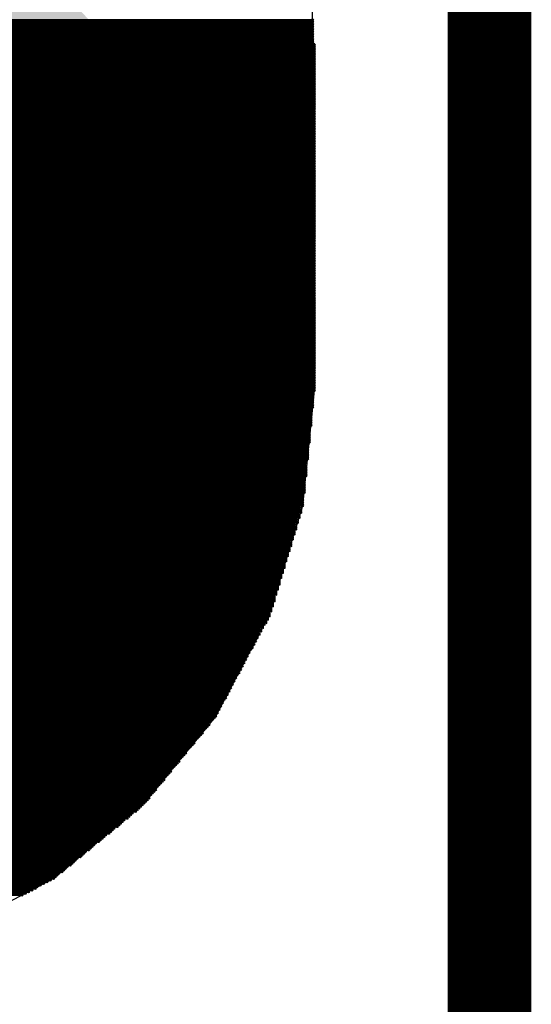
# Model space of a CAD drawing. Extents: x 0 to 30.2, y 0 to 20.7.
# Tile 125 of 131: x 20.07 to 20.848, y 17.746 to 19.243. Entities that reach past the tile are written whole.
import ezdxf

# ---------------------------------------------------------------- set-up
doc = ezdxf.new("R2010")
doc.units = 0
doc.layers.get('0').update_dxf_attribs({"linetype": 'CONTINUOUS'})
doc.layers.add('SEEEDSTUDIOXIAORP2040V1_22_GBO', color=7, linetype='CONTINUOUS')
doc.layers.add('SEEEDSTUDIOXIAORP2040V1_22_GBS', color=6, linetype='CONTINUOUS')

# ---------------------------------------------------------------- blocks, each defined once
blk = doc.blocks.new('CUSTOM_270')
for points in [[(-0.801368, 0.331938), (-0.331938, 0.801368), (0.801368, 0.331938), (0.331938, 0.801368)], [(-0.801368, -0.331938), (-0.801368, 0.331938), (0.801368, -0.331938), (0.801368, 0.331938)], [(-0.331938, -0.801368), (-0.801368, -0.331938), (0.331938, -0.801368), (0.801368, -0.331938)]]:
    blk.add_solid(points)
blk = doc.blocks.new('ROUND_7')
blk.add_circle((0, 0), 0)
blk = doc.blocks.new('ROUND_8')
blk.add_circle((0, 0), 0.00127)

msp = doc.modelspace()

# ---------------------------------------------------------------- linework, layer by layer
at = {"layer": 'SEEEDSTUDIOXIAORP2040V1_22_GBO', "const_width": 0.127}
msp.add_lwpolyline([(20.78482, 20.0406), (20.78482, 17.5006)], dxfattribs=at)
at = {"layer": 'SEEEDSTUDIOXIAORP2040V1_22_GBS'}
for points in [[(20.51558, 19.20748), (20.51558, 20.7391)], [(18.5166, 19.20748), (20.50288, 19.20748)], [(18.52168, 19.20494), (20.51304, 19.20494)], [(20.50288, 19.20748), (20.51812, 19.20748)], [(20.51304, 19.20494), (20.51558, 19.20748)], [(20.51812, 19.20748), (20.51812, 18.67916)], [(20.51812, 18.67916), (20.50034, 18.5039)], [(20.50034, 18.5039), (20.44954, 18.3388)], [(20.44954, 18.3388), (20.36826, 18.18386)], [(20.36826, 18.18386), (20.2565, 18.04924)], [(20.2565, 18.04924), (20.12188, 17.93748)], [(20.12188, 17.93748), (19.96694, 17.8562)]]:
    msp.add_lwpolyline(points, dxfattribs=at)
at = {"layer": 'SEEEDSTUDIOXIAORP2040V1_22_GBS', "const_width": 0.00254}
for points in [[(20.51558, 19.24304), (18.52168, 19.24304)], [(18.52168, 19.2405), (20.51558, 19.2405)], [(20.51558, 19.23796), (18.52168, 19.23796)], [(18.52168, 19.23542), (20.51558, 19.23542)], [(20.51558, 19.23288), (18.52168, 19.23288)], [(18.52168, 19.23034), (20.51558, 19.23034)], [(20.51558, 19.2278), (18.52168, 19.2278)], [(18.52168, 19.22526), (20.51558, 19.22526)], [(20.51558, 19.22272), (18.52168, 19.22272)], [(18.52168, 19.22018), (20.51558, 19.22018)], [(20.51558, 19.21764), (18.52168, 19.21764)], [(18.5166, 19.20748), (20.51304, 19.20748)], [(20.51812, 19.20494), (18.5166, 19.20494)], [(18.5166, 19.2024), (20.51812, 19.2024)], [(18.52168, 19.2151), (20.51558, 19.2151)], [(20.51558, 19.21256), (18.52168, 19.21256)], [(18.52168, 19.21002), (20.51558, 19.21002)], [(20.51558, 19.20748), (18.52168, 19.20748)], [(20.51812, 19.19986), (18.5166, 19.19986)], [(18.5166, 19.19732), (20.51812, 19.19732)], [(20.51812, 19.19478), (18.5166, 19.19478)], [(18.5166, 19.19224), (20.51812, 19.19224)], [(20.51812, 19.1897), (18.5166, 19.1897)], [(18.5166, 19.18716), (20.51812, 19.18716)], [(20.51812, 19.18462), (18.5166, 19.18462)], [(18.5166, 19.18208), (20.51812, 19.18208)], [(20.51812, 19.17954), (18.5166, 19.17954)], [(18.5166, 19.177), (20.51812, 19.177)], [(20.51812, 19.17446), (18.5166, 19.17446)], [(18.5166, 19.17192), (20.51812, 19.17192)], [(20.51812, 19.16938), (18.5166, 19.16938)], [(18.5166, 19.16684), (20.51812, 19.16684)], [(20.51812, 19.1643), (18.5166, 19.1643)], [(18.5166, 19.16176), (20.51812, 19.16176)], [(20.51812, 19.15922), (18.5166, 19.15922)], [(18.5166, 19.15668), (20.51812, 19.15668)], [(20.51812, 19.15414), (18.5166, 19.15414)], [(18.5166, 19.1516), (20.51812, 19.1516)], [(20.51812, 19.14906), (18.5166, 19.14906)], [(18.5166, 19.14652), (20.51812, 19.14652)], [(20.51812, 19.14398), (18.5166, 19.14398)], [(18.5166, 19.14144), (20.51812, 19.14144)], [(20.51812, 19.1389), (18.5166, 19.1389)], [(18.5166, 19.13636), (20.51812, 19.13636)], [(20.51812, 19.13382), (18.5166, 19.13382)], [(18.5166, 19.13128), (20.51812, 19.13128)], [(20.51812, 19.12874), (18.5166, 19.12874)], [(18.5166, 19.1262), (20.51812, 19.1262)], [(20.51812, 19.12366), (18.5166, 19.12366)], [(18.5166, 19.12112), (20.51812, 19.12112)], [(20.51812, 19.11858), (18.5166, 19.11858)], [(18.5166, 19.11604), (20.51812, 19.11604)], [(20.51812, 19.1135), (18.5166, 19.1135)], [(18.5166, 19.11096), (20.51812, 19.11096)], [(20.51812, 19.10842), (18.5166, 19.10842)], [(18.5166, 19.10588), (20.51812, 19.10588)], [(20.51812, 19.10334), (18.5166, 19.10334)], [(18.5166, 19.1008), (20.51812, 19.1008)], [(20.51812, 19.09826), (18.5166, 19.09826)], [(18.5166, 19.09572), (20.51812, 19.09572)], [(20.51812, 19.09318), (18.5166, 19.09318)], [(18.5166, 19.09064), (20.51812, 19.09064)], [(20.51812, 19.0881), (18.5166, 19.0881)], [(18.5166, 19.08556), (20.51812, 19.08556)], [(20.51812, 19.08302), (18.5166, 19.08302)], [(18.5166, 19.08048), (20.51812, 19.08048)], [(20.51812, 19.07794), (18.5166, 19.07794)], [(18.5166, 19.0754), (20.51812, 19.0754)], [(20.51812, 19.07286), (18.5166, 19.07286)], [(18.5166, 19.07032), (20.51812, 19.07032)], [(20.51812, 19.06778), (18.5166, 19.06778)], [(18.5166, 19.06524), (20.51812, 19.06524)], [(20.51812, 19.0627), (18.5166, 19.0627)], [(18.5166, 19.06016), (20.51812, 19.06016)], [(20.51812, 19.05762), (18.5166, 19.05762)], [(18.5166, 19.05508), (20.51812, 19.05508)], [(20.51812, 19.05254), (18.5166, 19.05254)], [(18.5166, 19.05), (20.51812, 19.05)], [(20.51812, 19.04746), (18.5166, 19.04746)], [(18.5166, 19.04492), (20.51812, 19.04492)], [(20.51812, 19.04238), (18.5166, 19.04238)], [(18.5166, 19.03984), (20.51812, 19.03984)], [(20.51812, 19.0373), (18.5166, 19.0373)], [(18.5166, 19.03476), (20.51812, 19.03476)], [(20.51812, 19.03222), (18.5166, 19.03222)], [(18.5166, 19.02968), (20.51812, 19.02968)], [(20.51812, 19.02714), (18.5166, 19.02714)], [(18.5166, 19.0246), (20.51812, 19.0246)], [(20.51812, 19.02206), (18.5166, 19.02206)], [(18.5166, 19.01952), (20.51812, 19.01952)], [(20.51812, 19.01698), (18.5166, 19.01698)], [(18.5166, 19.01444), (20.51812, 19.01444)], [(20.51812, 19.0119), (18.5166, 19.0119)], [(18.5166, 19.00936), (20.51812, 19.00936)], [(20.51812, 19.00682), (18.5166, 19.00682)], [(18.5166, 19.00428), (20.51812, 19.00428)], [(20.51812, 19.00174), (18.5166, 19.00174)], [(18.5166, 18.9992), (20.51812, 18.9992)], [(20.51812, 18.99666), (18.5166, 18.99666)], [(18.5166, 18.99412), (20.51812, 18.99412)], [(20.51812, 18.99158), (18.5166, 18.99158)], [(18.5166, 18.98904), (20.51812, 18.98904)], [(20.51812, 18.9865), (18.5166, 18.9865)], [(18.5166, 18.98396), (20.51812, 18.98396)], [(20.51812, 18.98142), (18.5166, 18.98142)], [(18.5166, 18.97888), (20.51812, 18.97888)], [(20.51812, 18.97634), (18.5166, 18.97634)], [(18.5166, 18.9738), (20.51812, 18.9738)], [(20.51812, 18.97126), (18.5166, 18.97126)], [(18.5166, 18.96872), (20.51812, 18.96872)], [(20.51812, 18.96618), (18.5166, 18.96618)], [(18.5166, 18.96364), (20.51812, 18.96364)], [(20.51812, 18.9611), (18.5166, 18.9611)], [(18.5166, 18.95856), (20.51812, 18.95856)], [(20.51812, 18.95602), (18.5166, 18.95602)], [(18.5166, 18.95348), (20.51812, 18.95348)], [(20.51812, 18.95094), (18.5166, 18.95094)], [(18.5166, 18.9484), (20.51812, 18.9484)], [(20.51812, 18.94586), (18.5166, 18.94586)], [(18.5166, 18.94332), (20.51812, 18.94332)], [(20.51812, 18.94078), (18.5166, 18.94078)], [(18.5166, 18.93824), (20.51812, 18.93824)], [(20.51812, 18.9357), (18.5166, 18.9357)], [(18.5166, 18.93316), (20.51812, 18.93316)], [(20.51812, 18.93062), (18.5166, 18.93062)], [(18.5166, 18.92808), (20.51812, 18.92808)], [(20.51812, 18.92554), (18.5166, 18.92554)], [(18.5166, 18.923), (20.51812, 18.923)], [(20.51812, 18.92046), (18.5166, 18.92046)], [(18.5166, 18.91792), (20.51812, 18.91792)], [(20.51812, 18.91538), (18.5166, 18.91538)], [(18.5166, 18.91284), (20.51812, 18.91284)], [(20.51812, 18.9103), (18.5166, 18.9103)], [(18.5166, 18.90776), (20.51812, 18.90776)], [(20.51812, 18.90522), (18.5166, 18.90522)], [(18.5166, 18.90268), (20.51812, 18.90268)], [(20.51812, 18.90014), (18.5166, 18.90014)], [(18.5166, 18.8976), (20.51812, 18.8976)], [(20.51812, 18.89506), (18.5166, 18.89506)], [(18.5166, 18.89252), (20.51812, 18.89252)], [(20.51812, 18.88998), (18.5166, 18.88998)], [(18.5166, 18.88744), (20.51812, 18.88744)], [(20.51812, 18.8849), (18.5166, 18.8849)], [(18.5166, 18.88236), (20.51812, 18.88236)], [(20.51812, 18.87982), (18.5166, 18.87982)], [(18.5166, 18.87728), (20.51812, 18.87728)], [(20.51812, 18.87474), (18.5166, 18.87474)], [(18.5166, 18.8722), (20.51812, 18.8722)], [(20.51812, 18.86966), (18.5166, 18.86966)], [(18.5166, 18.86712), (20.51812, 18.86712)], [(20.51812, 18.86458), (18.5166, 18.86458)], [(18.5166, 18.86204), (20.51812, 18.86204)], [(20.51812, 18.8595), (18.5166, 18.8595)], [(18.5166, 18.85696), (20.51812, 18.85696)], [(20.51812, 18.85442), (18.5166, 18.85442)], [(18.5166, 18.85188), (20.51812, 18.85188)], [(20.51812, 18.84934), (18.5166, 18.84934)], [(18.5166, 18.8468), (20.51812, 18.8468)], [(20.51812, 18.84426), (18.5166, 18.84426)], [(18.5166, 18.84172), (20.51812, 18.84172)], [(20.51812, 18.83918), (18.5166, 18.83918)], [(18.5166, 18.83664), (20.51812, 18.83664)], [(20.51812, 18.8341), (18.5166, 18.8341)], [(18.5166, 18.83156), (20.51812, 18.83156)], [(20.51812, 18.82902), (18.5166, 18.82902)], [(18.5166, 18.82648), (20.51812, 18.82648)], [(20.51812, 18.82394), (18.5166, 18.82394)], [(18.5166, 18.8214), (20.51812, 18.8214)], [(20.51812, 18.81886), (18.5166, 18.81886)], [(18.5166, 18.81632), (20.51812, 18.81632)], [(20.51812, 18.81378), (18.5166, 18.81378)], [(18.5166, 18.81124), (20.51812, 18.81124)], [(20.51812, 18.8087), (18.5166, 18.8087)], [(18.5166, 18.80616), (20.51812, 18.80616)], [(20.51812, 18.80362), (18.5166, 18.80362)], [(18.5166, 18.80108), (20.51812, 18.80108)], [(20.51812, 18.79854), (18.5166, 18.79854)], [(18.5166, 18.796), (20.51812, 18.796)], [(20.51812, 18.79346), (18.5166, 18.79346)], [(18.5166, 18.79092), (20.51812, 18.79092)], [(20.51812, 18.78838), (18.5166, 18.78838)], [(18.5166, 18.78584), (20.51812, 18.78584)], [(20.51812, 18.7833), (18.5166, 18.7833)], [(18.5166, 18.78076), (20.51812, 18.78076)], [(20.51812, 18.77822), (18.5166, 18.77822)], [(18.5166, 18.77568), (20.51812, 18.77568)], [(20.51812, 18.77314), (18.5166, 18.77314)], [(18.5166, 18.7706), (20.51812, 18.7706)], [(20.51812, 18.76806), (18.5166, 18.76806)], [(18.5166, 18.76552), (20.51812, 18.76552)], [(20.51812, 18.76298), (18.5166, 18.76298)], [(18.5166, 18.76044), (20.51812, 18.76044)], [(20.51812, 18.7579), (18.5166, 18.7579)], [(18.5166, 18.75536), (20.51812, 18.75536)], [(20.51812, 18.75282), (18.5166, 18.75282)], [(18.5166, 18.75028), (20.51812, 18.75028)], [(20.51812, 18.74774), (18.5166, 18.74774)], [(18.5166, 18.7452), (20.51812, 18.7452)], [(20.51812, 18.74266), (18.5166, 18.74266)], [(18.5166, 18.74012), (20.51812, 18.74012)], [(20.51812, 18.73758), (18.5166, 18.73758)], [(18.5166, 18.73504), (20.51812, 18.73504)], [(20.51812, 18.7325), (18.5166, 18.7325)], [(18.5166, 18.72996), (20.51812, 18.72996)], [(20.51812, 18.72742), (18.5166, 18.72742)], [(18.5166, 18.72488), (20.51812, 18.72488)], [(20.51812, 18.72234), (18.5166, 18.72234)], [(18.5166, 18.7198), (20.51812, 18.7198)], [(20.51812, 18.71726), (18.5166, 18.71726)], [(18.5166, 18.71472), (20.51812, 18.71472)], [(20.51812, 18.71218), (18.5166, 18.71218)], [(18.5166, 18.70964), (20.51812, 18.70964)], [(20.51812, 18.7071), (18.5166, 18.7071)], [(18.5166, 18.70456), (20.51812, 18.70456)], [(20.51812, 18.70202), (18.5166, 18.70202)], [(18.5166, 18.69948), (20.51812, 18.69948)], [(20.51812, 18.69694), (18.5166, 18.69694)], [(18.5166, 18.6944), (20.51812, 18.6944)], [(20.51812, 18.69186), (18.5166, 18.69186)], [(18.5166, 18.68932), (20.51812, 18.68932)], [(20.51812, 18.68678), (18.5166, 18.68678)], [(18.5166, 18.68424), (20.51812, 18.68424)], [(20.51812, 18.6817), (18.5166, 18.6817)], [(18.5166, 18.67916), (20.51812, 18.67916)], [(20.51558, 18.67662), (18.5166, 18.67662)], [(18.5166, 18.67408), (20.51558, 18.67408)], [(20.51558, 18.67154), (18.5166, 18.67154)], [(18.5166, 18.669), (20.51558, 18.669)], [(20.51558, 18.66646), (18.5166, 18.66646)], [(18.5166, 18.66392), (20.51558, 18.66392)], [(20.51558, 18.66138), (18.5166, 18.66138)], [(18.5166, 18.65884), (20.51558, 18.65884)], [(20.51558, 18.6563), (18.5166, 18.6563)], [(18.5166, 18.65376), (20.51558, 18.65376)], [(20.51304, 18.65122), (18.51914, 18.65122)], [(18.51914, 18.64868), (20.51304, 18.64868)], [(20.51304, 18.64614), (18.51914, 18.64614)], [(18.51914, 18.6436), (20.51304, 18.6436)], [(20.51304, 18.64106), (18.51914, 18.64106)], [(18.51914, 18.63852), (20.51304, 18.63852)], [(20.51304, 18.63598), (18.51914, 18.63598)], [(18.51914, 18.63344), (20.51304, 18.63344)], [(20.51304, 18.6309), (18.51914, 18.6309)], [(18.51914, 18.62836), (20.51304, 18.62836)], [(20.51304, 18.62582), (18.52168, 18.62582)], [(18.52168, 18.62328), (20.5105, 18.62328)], [(20.5105, 18.62074), (18.52168, 18.62074)], [(18.52168, 18.6182), (20.5105, 18.6182)], [(20.5105, 18.61566), (18.52168, 18.61566)], [(18.52168, 18.61312), (20.5105, 18.61312)], [(20.5105, 18.61058), (18.52168, 18.61058)], [(18.52168, 18.60804), (20.5105, 18.60804)], [(20.5105, 18.6055), (18.52168, 18.6055)], [(18.52168, 18.60296), (20.5105, 18.60296)], [(20.5105, 18.60042), (18.52422, 18.60042)], [(18.52422, 18.59788), (20.50796, 18.59788)], [(20.50796, 18.59534), (18.52422, 18.59534)], [(18.52422, 18.5928), (20.50796, 18.5928)], [(20.50796, 18.59026), (18.52422, 18.59026)], [(18.52422, 18.58772), (20.50796, 18.58772)], [(20.50796, 18.58518), (18.52422, 18.58518)], [(18.52422, 18.58264), (20.50796, 18.58264)], [(20.50796, 18.5801), (18.52422, 18.5801)], [(18.52422, 18.57756), (20.50796, 18.57756)], [(20.50796, 18.57502), (18.52422, 18.57502)], [(18.52676, 18.57248), (20.50542, 18.57248)], [(20.50542, 18.56994), (18.52676, 18.56994)], [(18.52676, 18.5674), (20.50542, 18.5674)], [(20.50542, 18.56486), (18.52676, 18.56486)], [(18.52676, 18.56232), (20.50542, 18.56232)], [(20.50542, 18.55978), (18.52676, 18.55978)], [(18.52676, 18.55724), (20.50542, 18.55724)], [(20.50542, 18.5547), (18.52676, 18.5547)], [(18.52676, 18.55216), (20.50542, 18.55216)], [(20.50542, 18.54962), (18.52676, 18.54962)], [(18.5293, 18.54708), (20.50288, 18.54708)], [(20.50288, 18.54454), (18.5293, 18.54454)], [(18.5293, 18.542), (20.50288, 18.542)], [(20.50288, 18.53946), (18.5293, 18.53946)], [(18.5293, 18.53692), (20.50288, 18.53692)], [(20.50288, 18.53438), (18.5293, 18.53438)], [(18.5293, 18.53184), (20.50288, 18.53184)], [(20.50288, 18.5293), (18.5293, 18.5293)], [(18.5293, 18.52676), (20.50288, 18.52676)], [(20.50288, 18.52422), (18.5293, 18.52422)], [(18.53184, 18.52168), (20.50034, 18.52168)], [(20.50034, 18.51914), (18.53184, 18.51914)], [(18.53184, 18.5166), (20.50034, 18.5166)], [(20.50034, 18.51406), (18.53184, 18.51406)], [(18.53184, 18.51152), (20.50034, 18.51152)], [(20.50034, 18.50898), (18.53184, 18.50898)], [(18.53184, 18.50644), (20.50034, 18.50644)], [(20.50034, 18.5039), (18.53184, 18.5039)], [(18.53438, 18.50136), (20.4978, 18.50136)], [(20.4978, 18.49882), (18.53438, 18.49882)], [(18.53438, 18.49628), (20.4978, 18.49628)], [(20.4978, 18.49374), (18.53438, 18.49374)], [(18.53692, 18.4912), (20.49526, 18.4912)], [(20.49526, 18.48866), (18.53692, 18.48866)], [(18.53692, 18.48612), (20.49526, 18.48612)], [(20.49272, 18.48358), (18.53946, 18.48358)], [(18.53946, 18.48104), (20.49272, 18.48104)], [(20.49272, 18.4785), (18.53946, 18.4785)], [(18.542, 18.47596), (20.49018, 18.47596)], [(20.49018, 18.47342), (18.542, 18.47342)], [(18.542, 18.47088), (20.49018, 18.47088)], [(20.49018, 18.46834), (18.54454, 18.46834)], [(18.54454, 18.4658), (20.48764, 18.4658)], [(20.48764, 18.46326), (18.54454, 18.46326)], [(18.54454, 18.46072), (20.48764, 18.46072)], [(20.4851, 18.45818), (18.54708, 18.45818)], [(18.54708, 18.45564), (20.4851, 18.45564)], [(20.4851, 18.4531), (18.54708, 18.4531)], [(18.54962, 18.45056), (20.48256, 18.45056)], [(20.48256, 18.44802), (18.54962, 18.44802)], [(18.54962, 18.44548), (20.48256, 18.44548)], [(20.48256, 18.44294), (18.55216, 18.44294)], [(18.55216, 18.4404), (20.48002, 18.4404)], [(20.48002, 18.43786), (18.55216, 18.43786)], [(18.55216, 18.43532), (20.48002, 18.43532)], [(20.47748, 18.43278), (18.5547, 18.43278)], [(18.5547, 18.43024), (20.47748, 18.43024)], [(20.47748, 18.4277), (18.5547, 18.4277)], [(18.55724, 18.42516), (20.47494, 18.42516)], [(20.47494, 18.42262), (18.55724, 18.42262)], [(18.55724, 18.42008), (20.47494, 18.42008)], [(20.4724, 18.41754), (18.55978, 18.41754)], [(18.55978, 18.415), (20.4724, 18.415)], [(20.4724, 18.41246), (18.55978, 18.41246)], [(18.55978, 18.40992), (20.4724, 18.40992)], [(20.46986, 18.40738), (18.56232, 18.40738)], [(18.56232, 18.40484), (20.46986, 18.40484)], [(20.46986, 18.4023), (18.56232, 18.4023)], [(18.56486, 18.39976), (20.46732, 18.39976)], [(20.46732, 18.39722), (18.56486, 18.39722)], [(18.56486, 18.39468), (20.46732, 18.39468)], [(20.46478, 18.39214), (18.5674, 18.39214)], [(18.5674, 18.3896), (20.46478, 18.3896)], [(20.46478, 18.38706), (18.5674, 18.38706)], [(18.56994, 18.38452), (20.46478, 18.38452)], [(20.46224, 18.38198), (18.56994, 18.38198)], [(18.56994, 18.37944), (20.46224, 18.37944)], [(20.46224, 18.3769), (18.56994, 18.3769)], [(18.57248, 18.37436), (20.4597, 18.37436)], [(20.4597, 18.37182), (18.57248, 18.37182)], [(18.57248, 18.36928), (20.4597, 18.36928)], [(20.45716, 18.36674), (18.57502, 18.36674)], [(18.57502, 18.3642), (20.45716, 18.3642)], [(20.45716, 18.36166), (18.57502, 18.36166)], [(18.57756, 18.35912), (20.45716, 18.35912)], [(20.45462, 18.35658), (18.57756, 18.35658)], [(18.57756, 18.35404), (20.45462, 18.35404)], [(20.45462, 18.3515), (18.57756, 18.3515)], [(18.5801, 18.34896), (20.45208, 18.34896)], [(20.45208, 18.34642), (18.5801, 18.34642)], [(18.5801, 18.34388), (20.45208, 18.34388)], [(20.44954, 18.34134), (18.58264, 18.34134)], [(18.58264, 18.3388), (20.44954, 18.3388)], [(20.44954, 18.33626), (18.58264, 18.33626)], [(18.58518, 18.33372), (20.447, 18.33372)], [(20.447, 18.33118), (18.58518, 18.33118)], [(18.58772, 18.32864), (20.44446, 18.32864)], [(20.44446, 18.3261), (18.58772, 18.3261)], [(18.59026, 18.32356), (20.44192, 18.32356)], [(20.43938, 18.32102), (18.5928, 18.32102)], [(18.5928, 18.31848), (20.43938, 18.31848)], [(20.43684, 18.31594), (18.59534, 18.31594)], [(18.59534, 18.3134), (20.43684, 18.3134)], [(20.4343, 18.31086), (18.59788, 18.31086)], [(18.59788, 18.30832), (20.4343, 18.30832)], [(20.43176, 18.30578), (18.60042, 18.30578)], [(18.60042, 18.30324), (20.43176, 18.30324)], [(20.42922, 18.3007), (18.60296, 18.3007)], [(18.60296, 18.29816), (20.42922, 18.29816)], [(20.42668, 18.29562), (18.6055, 18.29562)], [(18.6055, 18.29308), (20.42668, 18.29308)], [(20.42414, 18.29054), (18.60804, 18.29054)], [(18.60804, 18.288), (20.42414, 18.288)], [(20.4216, 18.28546), (18.61058, 18.28546)], [(18.61312, 18.28292), (20.41906, 18.28292)], [(20.41906, 18.28038), (18.61312, 18.28038)], [(18.61566, 18.27784), (20.41652, 18.27784)], [(20.41652, 18.2753), (18.61566, 18.2753)], [(18.6182, 18.27276), (20.41398, 18.27276)], [(20.41398, 18.27022), (18.6182, 18.27022)], [(18.62074, 18.26768), (20.41144, 18.26768)], [(20.41144, 18.26514), (18.62074, 18.26514)], [(18.62328, 18.2626), (20.4089, 18.2626)], [(20.4089, 18.26006), (18.62328, 18.26006)], [(18.62582, 18.25752), (20.40636, 18.25752)], [(20.40636, 18.25498), (18.62582, 18.25498)], [(18.62836, 18.25244), (20.40382, 18.25244)], [(20.40382, 18.2499), (18.6309, 18.2499)], [(18.6309, 18.24736), (20.40128, 18.24736)], [(20.39874, 18.24482), (18.63344, 18.24482)], [(18.63344, 18.24228), (20.39874, 18.24228)], [(20.3962, 18.23974), (18.63598, 18.23974)], [(18.63598, 18.2372), (20.3962, 18.2372)], [(20.39366, 18.23466), (18.63852, 18.23466)], [(18.63852, 18.23212), (20.39366, 18.23212)], [(20.39112, 18.22958), (18.64106, 18.22958)], [(18.64106, 18.22704), (20.39112, 18.22704)], [(20.38858, 18.2245), (18.6436, 18.2245)], [(18.6436, 18.22196), (20.38858, 18.22196)], [(20.38604, 18.21942), (18.64614, 18.21942)], [(18.64614, 18.21688), (20.38604, 18.21688)], [(20.3835, 18.21434), (18.64868, 18.21434)], [(18.65122, 18.2118), (20.3835, 18.2118)], [(20.38096, 18.20926), (18.65122, 18.20926)], [(18.65376, 18.20672), (20.37842, 18.20672)], [(20.37842, 18.20418), (18.65376, 18.20418)], [(18.6563, 18.20164), (20.37588, 18.20164)], [(20.37588, 18.1991), (18.6563, 18.1991)], [(18.65884, 18.19656), (20.37334, 18.19656)], [(20.37334, 18.19402), (18.65884, 18.19402)], [(18.66138, 18.19148), (20.3708, 18.19148)], [(20.3708, 18.18894), (18.66138, 18.18894)], [(18.66392, 18.1864), (20.36826, 18.1864)], [(20.36826, 18.18386), (18.66392, 18.18386)], [(18.66646, 18.18132), (20.36572, 18.18132)], [(20.36318, 18.17878), (18.669, 18.17878)], [(18.67154, 18.17624), (20.36064, 18.17624)], [(20.3581, 18.1737), (18.67408, 18.1737)], [(18.67408, 18.17116), (20.3581, 18.17116)], [(20.35556, 18.16862), (18.67662, 18.16862)], [(18.67916, 18.16608), (20.35302, 18.16608)], [(20.35048, 18.16354), (18.6817, 18.16354)], [(18.68424, 18.161), (20.34794, 18.161)], [(20.34794, 18.15846), (18.68678, 18.15846)], [(18.68678, 18.15592), (20.3454, 18.15592)], [(20.34286, 18.15338), (18.68932, 18.15338)], [(18.69186, 18.15084), (20.34032, 18.15084)], [(20.33778, 18.1483), (18.6944, 18.1483)], [(18.69694, 18.14576), (20.33524, 18.14576)], [(20.33524, 18.14322), (18.69694, 18.14322)], [(18.69948, 18.14068), (20.3327, 18.14068)], [(20.33016, 18.13814), (18.70202, 18.13814)], [(18.70456, 18.1356), (20.32762, 18.1356)], [(20.32508, 18.13306), (18.7071, 18.13306)], [(18.70964, 18.13052), (20.32254, 18.13052)], [(20.32254, 18.12798), (18.70964, 18.12798)], [(18.71218, 18.12544), (20.32, 18.12544)], [(20.31746, 18.1229), (18.71472, 18.1229)], [(18.71726, 18.12036), (20.31492, 18.12036)], [(20.31238, 18.11782), (18.7198, 18.11782)], [(18.7198, 18.11528), (20.31238, 18.11528)], [(20.30984, 18.11274), (18.72234, 18.11274)], [(18.72488, 18.1102), (20.3073, 18.1102)], [(20.30476, 18.10766), (18.72742, 18.10766)], [(18.72996, 18.10512), (20.30222, 18.10512)], [(20.29968, 18.10258), (18.7325, 18.10258)], [(18.7325, 18.10004), (20.29968, 18.10004)], [(20.29714, 18.0975), (18.73504, 18.0975)], [(18.73758, 18.09496), (20.2946, 18.09496)], [(20.29206, 18.09242), (18.74012, 18.09242)], [(18.74266, 18.08988), (20.28952, 18.08988)], [(20.28952, 18.08734), (18.74266, 18.08734)], [(18.7452, 18.0848), (20.28698, 18.0848)], [(20.28444, 18.08226), (18.74774, 18.08226)], [(18.75028, 18.07972), (20.2819, 18.07972)], [(20.27936, 18.07718), (18.75282, 18.07718)], [(18.75536, 18.07464), (20.27682, 18.07464)], [(20.27682, 18.0721), (18.75536, 18.0721)], [(18.7579, 18.06956), (20.27428, 18.06956)], [(20.27174, 18.06702), (18.76044, 18.06702)], [(18.76298, 18.06448), (20.2692, 18.06448)], [(20.26666, 18.06194), (18.76552, 18.06194)], [(18.76552, 18.0594), (20.26666, 18.0594)], [(20.26412, 18.05686), (18.76806, 18.05686)], [(18.7706, 18.05432), (20.26158, 18.05432)], [(20.25904, 18.05178), (18.77314, 18.05178)], [(18.77568, 18.04924), (20.2565, 18.04924)], [(20.25396, 18.0467), (18.77822, 18.0467)], [(18.78076, 18.04416), (20.25142, 18.04416)], [(20.24888, 18.04162), (18.7833, 18.04162)], [(18.78838, 18.03908), (20.24634, 18.03908)], [(20.24126, 18.03654), (18.79092, 18.03654)], [(18.79346, 18.034), (20.23872, 18.034)], [(20.23618, 18.03146), (18.796, 18.03146)], [(18.79854, 18.02892), (20.23364, 18.02892)], [(20.22856, 18.02638), (18.80362, 18.02638)], [(18.80616, 18.02384), (20.22602, 18.02384)], [(20.22348, 18.0213), (18.8087, 18.0213)], [(18.81124, 18.01876), (20.22094, 18.01876)], [(20.2184, 18.01622), (18.81378, 18.01622)], [(18.81886, 18.01368), (20.21332, 18.01368)], [(20.21078, 18.01114), (18.8214, 18.01114)], [(18.82394, 18.0086), (20.20824, 18.0086)], [(20.2057, 18.00606), (18.82648, 18.00606)], [(18.83156, 18.00352), (20.20062, 18.00352)], [(20.19808, 18.00098), (18.8341, 18.00098)], [(18.83664, 17.99844), (20.19554, 17.99844)], [(20.193, 17.9959), (18.83918, 17.9959)], [(18.84172, 17.99336), (20.19046, 17.99336)], [(20.18538, 17.99082), (18.8468, 17.99082)], [(18.84934, 17.98828), (20.18284, 17.98828)], [(20.1803, 17.98574), (18.85188, 17.98574)], [(18.85442, 17.9832), (20.17776, 17.9832)], [(20.17522, 17.98066), (18.8595, 17.98066)], [(18.86204, 17.97812), (20.17014, 17.97812)], [(20.1676, 17.97558), (18.86458, 17.97558)], [(18.86712, 17.97304), (20.16506, 17.97304)], [(20.16252, 17.9705), (18.86966, 17.9705)], [(18.87474, 17.96796), (20.15744, 17.96796)], [(20.1549, 17.96542), (18.87728, 17.96542)], [(18.87982, 17.96288), (20.15236, 17.96288)], [(20.14982, 17.96034), (18.88236, 17.96034)], [(18.8849, 17.9578), (20.14728, 17.9578)], [(20.1422, 17.95526), (18.88998, 17.95526)], [(18.89252, 17.95272), (20.13966, 17.95272)], [(20.13712, 17.95018), (18.89506, 17.95018)], [(18.8976, 17.94764), (20.13458, 17.94764)], [(20.1295, 17.9451), (18.90268, 17.9451)], [(18.90522, 17.94256), (20.12696, 17.94256)], [(20.12442, 17.94002), (18.90776, 17.94002)], [(18.9103, 17.93748), (20.12188, 17.93748)], [(20.1168, 17.93494), (18.91538, 17.93494)], [(18.92046, 17.9324), (20.11172, 17.9324)], [(20.10664, 17.92986), (18.92554, 17.92986)], [(18.93062, 17.92732), (20.10156, 17.92732)], [(20.09648, 17.92478), (18.9357, 17.92478)], [(18.94078, 17.92224), (20.09394, 17.92224)], [(20.08886, 17.9197), (18.94332, 17.9197)], [(18.9484, 17.91716), (20.08378, 17.91716)], [(20.0787, 17.91462), (18.95348, 17.91462)], [(18.95856, 17.91208), (20.07362, 17.91208)]]:
    msp.add_lwpolyline(points, dxfattribs=at)

# ---------------------------------------------------------------- block references
at = {"layer": 'SEEEDSTUDIOXIAORP2040V1_22_GBS'}
for name, p in [('CUSTOM_270', (19.51482, 18.7706)), ('ROUND_8', (20.51558, 19.24304)), ('ROUND_8', (20.51558, 19.2405)), ('ROUND_8', (20.51558, 19.23796)), ('ROUND_8', (20.51558, 19.23542)), ('ROUND_8', (20.51558, 19.23288)), ('ROUND_8', (20.51558, 19.23034)), ('ROUND_8', (20.51558, 19.2278)), ('ROUND_8', (20.51558, 19.22526)), ('ROUND_8', (20.51558, 19.22272)), ('ROUND_8', (20.51558, 19.22018)), ('ROUND_8', (20.51558, 19.21764)), ('ROUND_7', (20.50288, 19.20748)), ('ROUND_7', (20.51812, 19.20748)), ('ROUND_7', (20.51558, 19.20748)), ('ROUND_7', (20.51304, 19.20494)), ('ROUND_8', (20.51304, 19.20748)), ('ROUND_8', (20.51558, 19.2151)), ('ROUND_8', (20.51558, 19.21256)), ('ROUND_8', (20.51558, 19.21002)), ('ROUND_8', (20.51558, 19.20748)), ('ROUND_8', (20.51812, 19.20494)), ('ROUND_8', (20.51812, 19.2024)), ('ROUND_8', (20.51812, 19.19986)), ('ROUND_8', (20.51812, 19.19732)), ('ROUND_8', (20.51812, 19.19478)), ('ROUND_8', (20.51812, 19.19224)), ('ROUND_8', (20.51812, 19.1897)), ('ROUND_8', (20.51812, 19.18716)), ('ROUND_8', (20.51812, 19.18462)), ('ROUND_8', (20.51812, 19.18208)), ('ROUND_8', (20.51812, 19.17954)), ('ROUND_8', (20.51812, 19.177)), ('ROUND_8', (20.51812, 19.17446)), ('ROUND_8', (20.51812, 19.17192)), ('ROUND_8', (20.51812, 19.16938)), ('ROUND_8', (20.51812, 19.16684)), ('ROUND_8', (20.51812, 19.1643)), ('ROUND_8', (20.51812, 19.16176)), ('ROUND_8', (20.51812, 19.15922)), ('ROUND_8', (20.51812, 19.15668)), ('ROUND_8', (20.51812, 19.15414)), ('ROUND_8', (20.51812, 19.1516)), ('ROUND_8', (20.51812, 19.14906)), ('ROUND_8', (20.51812, 19.14652)), ('ROUND_8', (20.51812, 19.14398)), ('ROUND_8', (20.51812, 19.14144)), ('ROUND_8', (20.51812, 19.1389)), ('ROUND_8', (20.51812, 19.13636)), ('ROUND_8', (20.51812, 19.13382)), ('ROUND_8', (20.51812, 19.13128)), ('ROUND_8', (20.51812, 19.12874)), ('ROUND_8', (20.51812, 19.1262)), ('ROUND_8', (20.51812, 19.12366)), ('ROUND_8', (20.51812, 19.12112)), ('ROUND_8', (20.51812, 19.11858)), ('ROUND_8', (20.51812, 19.11604)), ('ROUND_8', (20.51812, 19.1135)), ('ROUND_8', (20.51812, 19.11096)), ('ROUND_8', (20.51812, 19.10842)), ('ROUND_8', (20.51812, 19.10588)), ('ROUND_8', (20.51812, 19.10334)), ('ROUND_8', (20.51812, 19.1008)), ('ROUND_8', (20.51812, 19.09826)), ('ROUND_8', (20.51812, 19.09572)), ('ROUND_8', (20.51812, 19.09318)), ('ROUND_8', (20.51812, 19.09064)), ('ROUND_8', (20.51812, 19.0881)), ('ROUND_8', (20.51812, 19.08556)), ('ROUND_8', (20.51812, 19.08302)), ('ROUND_8', (20.51812, 19.08048)), ('ROUND_8', (20.51812, 19.07794)), ('ROUND_8', (20.51812, 19.0754)), ('ROUND_8', (20.51812, 19.07286)), ('ROUND_8', (20.51812, 19.07032)), ('ROUND_8', (20.51812, 19.06778)), ('ROUND_8', (20.51812, 19.06524)), ('ROUND_8', (20.51812, 19.0627)), ('ROUND_8', (20.51812, 19.06016)), ('ROUND_8', (20.51812, 19.05762)), ('ROUND_8', (20.51812, 19.05508)), ('ROUND_8', (20.51812, 19.05254)), ('ROUND_8', (20.51812, 19.05)), ('ROUND_8', (20.51812, 19.04746)), ('ROUND_8', (20.51812, 19.04492)), ('ROUND_8', (20.51812, 19.04238)), ('ROUND_8', (20.51812, 19.03984)), ('ROUND_8', (20.51812, 19.0373)), ('ROUND_8', (20.51812, 19.03476)), ('ROUND_8', (20.51812, 19.03222)), ('ROUND_8', (20.51812, 19.02968)), ('ROUND_8', (20.51812, 19.02714)), ('ROUND_8', (20.51812, 19.0246)), ('ROUND_8', (20.51812, 19.02206)), ('ROUND_8', (20.51812, 19.01952)), ('ROUND_8', (20.51812, 19.01698)), ('ROUND_8', (20.51812, 19.01444)), ('ROUND_8', (20.51812, 19.0119)), ('ROUND_8', (20.51812, 19.00936)), ('ROUND_8', (20.51812, 19.00682)), ('ROUND_8', (20.51812, 19.00428)), ('ROUND_8', (20.51812, 19.00174)), ('ROUND_8', (20.51812, 18.9992)), ('ROUND_8', (20.51812, 18.99666)), ('ROUND_8', (20.51812, 18.99412)), ('ROUND_8', (20.51812, 18.99158)), ('ROUND_8', (20.51812, 18.98904)), ('ROUND_8', (20.51812, 18.9865)), ('ROUND_8', (20.51812, 18.98396)), ('ROUND_8', (20.51812, 18.98142)), ('ROUND_8', (20.51812, 18.97888)), ('ROUND_8', (20.51812, 18.97634)), ('ROUND_8', (20.51812, 18.9738)), ('ROUND_8', (20.51812, 18.97126)), ('ROUND_8', (20.51812, 18.96872)), ('ROUND_8', (20.51812, 18.96618)), ('ROUND_8', (20.51812, 18.96364)), ('ROUND_8', (20.51812, 18.9611)), ('ROUND_8', (20.51812, 18.95856)), ('ROUND_8', (20.51812, 18.95602)), ('ROUND_8', (20.51812, 18.95348)), ('ROUND_8', (20.51812, 18.95094)), ('ROUND_8', (20.51812, 18.9484)), ('ROUND_8', (20.51812, 18.94586)), ('ROUND_8', (20.51812, 18.94332)), ('ROUND_8', (20.51812, 18.94078)), ('ROUND_8', (20.51812, 18.93824)), ('ROUND_8', (20.51812, 18.9357)), ('ROUND_8', (20.51812, 18.93316)), ('ROUND_8', (20.51812, 18.93062)), ('ROUND_8', (20.51812, 18.92808)), ('ROUND_8', (20.51812, 18.92554)), ('ROUND_8', (20.51812, 18.923)), ('ROUND_8', (20.51812, 18.92046)), ('ROUND_8', (20.51812, 18.91792)), ('ROUND_8', (20.51812, 18.91538)), ('ROUND_8', (20.51812, 18.91284)), ('ROUND_8', (20.51812, 18.9103)), ('ROUND_8', (20.51812, 18.90776)), ('ROUND_8', (20.51812, 18.90522)), ('ROUND_8', (20.51812, 18.90268)), ('ROUND_8', (20.51812, 18.90014)), ('ROUND_8', (20.51812, 18.8976)), ('ROUND_8', (20.51812, 18.89506)), ('ROUND_8', (20.51812, 18.89252)), ('ROUND_8', (20.51812, 18.88998)), ('ROUND_8', (20.51812, 18.88744)), ('ROUND_8', (20.51812, 18.8849)), ('ROUND_8', (20.51812, 18.88236)), ('ROUND_8', (20.51812, 18.87982)), ('ROUND_8', (20.51812, 18.87728)), ('ROUND_8', (20.51812, 18.87474)), ('ROUND_8', (20.51812, 18.8722)), ('ROUND_8', (20.51812, 18.86966)), ('ROUND_8', (20.51812, 18.86712)), ('ROUND_8', (20.51812, 18.86458)), ('ROUND_8', (20.51812, 18.86204)), ('ROUND_8', (20.51812, 18.8595)), ('ROUND_8', (20.51812, 18.85696)), ('ROUND_8', (20.51812, 18.85442)), ('ROUND_8', (20.51812, 18.85188)), ('ROUND_8', (20.51812, 18.84934)), ('ROUND_8', (20.51812, 18.8468)), ('ROUND_8', (20.51812, 18.84426)), ('ROUND_8', (20.51812, 18.84172)), ('ROUND_8', (20.51812, 18.83918)), ('ROUND_8', (20.51812, 18.83664)), ('ROUND_8', (20.51812, 18.8341)), ('ROUND_8', (20.51812, 18.83156)), ('ROUND_8', (20.51812, 18.82902)), ('ROUND_8', (20.51812, 18.82648)), ('ROUND_8', (20.51812, 18.82394)), ('ROUND_8', (20.51812, 18.8214)), ('ROUND_8', (20.51812, 18.81886)), ('ROUND_8', (20.51812, 18.81632)), ('ROUND_8', (20.51812, 18.81378)), ('ROUND_8', (20.51812, 18.81124)), ('ROUND_8', (20.51812, 18.8087)), ('ROUND_8', (20.51812, 18.80616)), ('ROUND_8', (20.51812, 18.80362)), ('ROUND_8', (20.51812, 18.80108)), ('ROUND_8', (20.51812, 18.79854)), ('ROUND_8', (20.51812, 18.796)), ('ROUND_8', (20.51812, 18.79346)), ('ROUND_8', (20.51812, 18.79092)), ('ROUND_8', (20.51812, 18.78838)), ('ROUND_8', (20.51812, 18.78584)), ('ROUND_8', (20.51812, 18.7833)), ('ROUND_8', (20.51812, 18.78076)), ('ROUND_8', (20.51812, 18.77822)), ('ROUND_8', (20.51812, 18.77568)), ('ROUND_8', (20.51812, 18.77314)), ('ROUND_8', (20.51812, 18.7706)), ('ROUND_8', (20.51812, 18.76806)), ('ROUND_8', (20.51812, 18.76552)), ('ROUND_8', (20.51812, 18.76298)), ('ROUND_8', (20.51812, 18.76044)), ('ROUND_8', (20.51812, 18.7579)), ('ROUND_8', (20.51812, 18.75536)), ('ROUND_8', (20.51812, 18.75282)), ('ROUND_8', (20.51812, 18.75028)), ('ROUND_8', (20.51812, 18.74774)), ('ROUND_8', (20.51812, 18.7452)), ('ROUND_8', (20.51812, 18.74266)), ('ROUND_8', (20.51812, 18.74012)), ('ROUND_8', (20.51812, 18.73758)), ('ROUND_8', (20.51812, 18.73504)), ('ROUND_8', (20.51812, 18.7325)), ('ROUND_8', (20.51812, 18.72996)), ('ROUND_8', (20.51812, 18.72742)), ('ROUND_8', (20.51812, 18.72488)), ('ROUND_8', (20.51812, 18.72234)), ('ROUND_8', (20.51812, 18.7198)), ('ROUND_8', (20.51812, 18.71726)), ('ROUND_8', (20.51812, 18.71472)), ('ROUND_8', (20.51812, 18.71218)), ('ROUND_8', (20.51812, 18.70964)), ('ROUND_8', (20.51812, 18.7071)), ('ROUND_8', (20.51812, 18.70456)), ('ROUND_8', (20.51812, 18.70202)), ('ROUND_8', (20.51812, 18.69948)), ('ROUND_8', (20.51812, 18.69694)), ('ROUND_8', (20.51812, 18.6944)), ('ROUND_7', (20.51812, 18.67916)), ('ROUND_8', (20.51812, 18.69186)), ('ROUND_8', (20.51812, 18.68932)), ('ROUND_8', (20.51812, 18.68678)), ('ROUND_8', (20.51812, 18.68424)), ('ROUND_8', (20.51812, 18.6817)), ('ROUND_8', (20.51812, 18.67916)), ('ROUND_8', (20.51558, 18.67662)), ('ROUND_8', (20.51558, 18.67408)), ('ROUND_8', (20.51558, 18.67154)), ('ROUND_8', (20.51558, 18.669)), ('ROUND_8', (20.51558, 18.66646)), ('ROUND_8', (20.51558, 18.66392)), ('ROUND_8', (20.51304, 18.65122)), ('ROUND_8', (20.51304, 18.64868)), ('ROUND_8', (20.51558, 18.66138)), ('ROUND_8', (20.51558, 18.65884)), ('ROUND_8', (20.51558, 18.6563)), ('ROUND_8', (20.51558, 18.65376)), ('ROUND_8', (20.51304, 18.64614)), ('ROUND_8', (20.51304, 18.6436)), ('ROUND_8', (20.51304, 18.64106)), ('ROUND_8', (20.51304, 18.63852)), ('ROUND_8', (20.51304, 18.63598)), ('ROUND_8', (20.51304, 18.63344)), ('ROUND_8', (20.5105, 18.62328)), ('ROUND_8', (20.5105, 18.62074)), ('ROUND_8', (20.5105, 18.6182)), ('ROUND_8', (20.51304, 18.6309)), ('ROUND_8', (20.51304, 18.62836)), ('ROUND_8', (20.51304, 18.62582)), ('ROUND_8', (20.5105, 18.61566)), ('ROUND_8', (20.5105, 18.61312)), ('ROUND_8', (20.5105, 18.61058)), ('ROUND_8', (20.5105, 18.60804)), ('ROUND_8', (20.5105, 18.6055)), ('ROUND_8', (20.5105, 18.60296)), ('ROUND_8', (20.50796, 18.59788)), ('ROUND_8', (20.50796, 18.59534)), ('ROUND_8', (20.50796, 18.5928)), ('ROUND_8', (20.50796, 18.59026)), ('ROUND_8', (20.50796, 18.58772)), ('ROUND_8', (20.5105, 18.60042)), ('ROUND_8', (20.50796, 18.58518)), ('ROUND_8', (20.50796, 18.58264)), ('ROUND_8', (20.50796, 18.5801)), ('ROUND_8', (20.50796, 18.57756)), ('ROUND_8', (20.50796, 18.57502)), ('ROUND_8', (20.50542, 18.57248)), ('ROUND_8', (20.50542, 18.56994)), ('ROUND_8', (20.50542, 18.5674)), ('ROUND_8', (20.50542, 18.56486)), ('ROUND_8', (20.50542, 18.56232)), ('ROUND_8', (20.50542, 18.55978)), ('ROUND_8', (20.50288, 18.54708)), ('ROUND_8', (20.50288, 18.54454)), ('ROUND_8', (20.50542, 18.55724)), ('ROUND_8', (20.50542, 18.5547)), ('ROUND_8', (20.50542, 18.55216)), ('ROUND_8', (20.50542, 18.54962)), ('ROUND_8', (20.50288, 18.542)), ('ROUND_8', (20.50288, 18.53946)), ('ROUND_8', (20.50288, 18.53692)), ('ROUND_8', (20.50288, 18.53438)), ('ROUND_8', (20.50288, 18.53184)), ('ROUND_8', (20.50288, 18.5293)), ('ROUND_8', (20.50034, 18.52168)), ('ROUND_8', (20.50034, 18.51914)), ('ROUND_8', (20.50034, 18.5166)), ('ROUND_8', (20.50034, 18.51406)), ('ROUND_8', (20.50288, 18.52676)), ('ROUND_8', (20.50288, 18.52422)), ('ROUND_7', (20.50034, 18.5039)), ('ROUND_8', (20.4978, 18.50136)), ('ROUND_8', (20.4978, 18.49882)), ('ROUND_8', (20.50034, 18.51152)), ('ROUND_8', (20.50034, 18.50898)), ('ROUND_8', (20.50034, 18.50644)), ('ROUND_8', (20.50034, 18.5039)), ('ROUND_8', (20.49272, 18.48358)), ('ROUND_8', (20.49526, 18.4912)), ('ROUND_8', (20.49526, 18.48866)), ('ROUND_8', (20.49526, 18.48612)), ('ROUND_8', (20.4978, 18.49628)), ('ROUND_8', (20.4978, 18.49374)), ('ROUND_8', (20.49018, 18.47596)), ('ROUND_8', (20.49018, 18.47342)), ('ROUND_8', (20.49018, 18.47088)), ('ROUND_8', (20.49018, 18.46834)), ('ROUND_8', (20.49272, 18.48104)), ('ROUND_8', (20.49272, 18.4785)), ('ROUND_8', (20.4851, 18.45818)), ('ROUND_8', (20.4851, 18.45564)), ('ROUND_8', (20.4851, 18.4531)), ('ROUND_8', (20.48764, 18.4658)), ('ROUND_8', (20.48764, 18.46326)), ('ROUND_8', (20.48764, 18.46072)), ('ROUND_8', (20.48002, 18.4404)), ('ROUND_8', (20.48256, 18.45056)), ('ROUND_8', (20.48256, 18.44802)), ('ROUND_8', (20.48256, 18.44548)), ('ROUND_8', (20.48256, 18.44294)), ('ROUND_8', (20.47494, 18.42516)), ('ROUND_8', (20.47748, 18.43278)), ('ROUND_8', (20.47748, 18.43024)), ('ROUND_8', (20.47748, 18.4277)), ('ROUND_8', (20.48002, 18.43786)), ('ROUND_8', (20.48002, 18.43532)), ('ROUND_8', (20.4724, 18.41754)), ('ROUND_8', (20.4724, 18.415)), ('ROUND_8', (20.4724, 18.41246)), ('ROUND_8', (20.4724, 18.40992)), ('ROUND_8', (20.47494, 18.42262)), ('ROUND_8', (20.47494, 18.42008)), ('ROUND_8', (20.46732, 18.39976)), ('ROUND_8', (20.46732, 18.39722)), ('ROUND_8', (20.46732, 18.39468)), ('ROUND_8', (20.46986, 18.40738)), ('ROUND_8', (20.46986, 18.40484)), ('ROUND_8', (20.46986, 18.4023)), ('ROUND_8', (20.46224, 18.38198)), ('ROUND_8', (20.46224, 18.37944)), ('ROUND_8', (20.46478, 18.39214)), ('ROUND_8', (20.46478, 18.3896)), ('ROUND_8', (20.46478, 18.38706)), ('ROUND_8', (20.46478, 18.38452)), ('ROUND_8', (20.45716, 18.36674)), ('ROUND_8', (20.45716, 18.3642)), ('ROUND_8', (20.4597, 18.37436)), ('ROUND_8', (20.4597, 18.37182)), ('ROUND_8', (20.4597, 18.36928)), ('ROUND_8', (20.46224, 18.3769)), ('ROUND_8', (20.45208, 18.34896)), ('ROUND_8', (20.45462, 18.35658)), ('ROUND_8', (20.45462, 18.35404)), ('ROUND_8', (20.45462, 18.3515)), ('ROUND_8', (20.45716, 18.36166)), ('ROUND_8', (20.45716, 18.35912)), ('ROUND_7', (20.44954, 18.3388)), ('ROUND_8', (20.447, 18.33372)), ('ROUND_8', (20.44954, 18.34134)), ('ROUND_8', (20.44954, 18.3388)), ('ROUND_8', (20.44954, 18.33626)), ('ROUND_8', (20.45208, 18.34642)), ('ROUND_8', (20.45208, 18.34388)), ('ROUND_8', (20.43938, 18.32102)), ('ROUND_8', (20.43938, 18.31848)), ('ROUND_8', (20.44192, 18.32356)), ('ROUND_8', (20.44446, 18.32864)), ('ROUND_8', (20.44446, 18.3261)), ('ROUND_8', (20.447, 18.33118)), ('ROUND_8', (20.43176, 18.30578)), ('ROUND_8', (20.4343, 18.31086)), ('ROUND_8', (20.4343, 18.30832)), ('ROUND_8', (20.43684, 18.31594)), ('ROUND_8', (20.43684, 18.3134)), ('ROUND_8', (20.42414, 18.29054)), ('ROUND_8', (20.42668, 18.29562)), ('ROUND_8', (20.42668, 18.29308)), ('ROUND_8', (20.42922, 18.3007)), ('ROUND_8', (20.42922, 18.29816)), ('ROUND_8', (20.43176, 18.30324)), ('ROUND_8', (20.41652, 18.27784)), ('ROUND_8', (20.41652, 18.2753)), ('ROUND_8', (20.41906, 18.28292)), ('ROUND_8', (20.41906, 18.28038)), ('ROUND_8', (20.4216, 18.28546)), ('ROUND_8', (20.42414, 18.288)), ('ROUND_8', (20.4089, 18.2626)), ('ROUND_8', (20.4089, 18.26006)), ('ROUND_8', (20.41144, 18.26768)), ('ROUND_8', (20.41144, 18.26514)), ('ROUND_8', (20.41398, 18.27276)), ('ROUND_8', (20.41398, 18.27022)), ('ROUND_8', (20.39874, 18.24482)), ('ROUND_8', (20.40128, 18.24736)), ('ROUND_8', (20.40382, 18.25244)), ('ROUND_8', (20.40382, 18.2499)), ('ROUND_8', (20.40636, 18.25752)), ('ROUND_8', (20.40636, 18.25498)), ('ROUND_8', (20.39112, 18.22958)), ('ROUND_8', (20.39366, 18.23466)), ('ROUND_8', (20.39366, 18.23212)), ('ROUND_8', (20.3962, 18.23974)), ('ROUND_8', (20.3962, 18.2372)), ('ROUND_8', (20.39874, 18.24228)), ('ROUND_8', (20.3835, 18.21434)), ('ROUND_8', (20.38604, 18.21942)), ('ROUND_8', (20.38604, 18.21688)), ('ROUND_8', (20.38858, 18.2245)), ('ROUND_8', (20.38858, 18.22196)), ('ROUND_8', (20.39112, 18.22704)), ('ROUND_8', (20.37588, 18.20164)), ('ROUND_8', (20.37588, 18.1991)), ('ROUND_8', (20.37842, 18.20672)), ('ROUND_8', (20.37842, 18.20418)), ('ROUND_8', (20.38096, 18.20926)), ('ROUND_8', (20.3835, 18.2118)), ('ROUND_8', (20.36826, 18.1864)), ('ROUND_8', (20.36826, 18.18386)), ('ROUND_8', (20.3708, 18.19148)), ('ROUND_8', (20.3708, 18.18894)), ('ROUND_8', (20.37334, 18.19656)), ('ROUND_8', (20.37334, 18.19402)), ('ROUND_7', (20.36826, 18.18386)), ('ROUND_8', (20.35556, 18.16862)), ('ROUND_8', (20.3581, 18.1737)), ('ROUND_8', (20.3581, 18.17116)), ('ROUND_8', (20.36064, 18.17624)), ('ROUND_8', (20.36318, 18.17878)), ('ROUND_8', (20.36572, 18.18132)), ('ROUND_8', (20.3454, 18.15592)), ('ROUND_8', (20.34794, 18.161)), ('ROUND_8', (20.34794, 18.15846)), ('ROUND_8', (20.35048, 18.16354)), ('ROUND_8', (20.35302, 18.16608)), ('ROUND_8', (20.3327, 18.14068)), ('ROUND_8', (20.33524, 18.14576)), ('ROUND_8', (20.33524, 18.14322)), ('ROUND_8', (20.33778, 18.1483)), ('ROUND_8', (20.34032, 18.15084)), ('ROUND_8', (20.34286, 18.15338)), ('ROUND_8', (20.32, 18.12544)), ('ROUND_8', (20.32254, 18.13052)), ('ROUND_8', (20.32254, 18.12798)), ('ROUND_8', (20.32508, 18.13306)), ('ROUND_8', (20.32762, 18.1356)), ('ROUND_8', (20.33016, 18.13814)), ('ROUND_8', (20.3073, 18.1102)), ('ROUND_8', (20.30984, 18.11274)), ('ROUND_8', (20.31238, 18.11782)), ('ROUND_8', (20.31238, 18.11528)), ('ROUND_8', (20.31492, 18.12036)), ('ROUND_8', (20.31746, 18.1229)), ('ROUND_8', (20.2946, 18.09496)), ('ROUND_8', (20.29714, 18.0975)), ('ROUND_8', (20.29968, 18.10258)), ('ROUND_8', (20.29968, 18.10004)), ('ROUND_8', (20.30222, 18.10512)), ('ROUND_8', (20.30476, 18.10766)), ('ROUND_8', (20.2819, 18.07972)), ('ROUND_8', (20.28444, 18.08226)), ('ROUND_8', (20.28698, 18.0848)), ('ROUND_8', (20.28952, 18.08988)), ('ROUND_8', (20.28952, 18.08734)), ('ROUND_8', (20.29206, 18.09242)), ('ROUND_8', (20.2692, 18.06448)), ('ROUND_8', (20.27174, 18.06702)), ('ROUND_8', (20.27428, 18.06956)), ('ROUND_8', (20.27682, 18.07464)), ('ROUND_8', (20.27682, 18.0721)), ('ROUND_8', (20.27936, 18.07718)), ('ROUND_8', (20.2565, 18.04924)), ('ROUND_8', (20.25904, 18.05178)), ('ROUND_8', (20.26158, 18.05432)), ('ROUND_8', (20.26412, 18.05686)), ('ROUND_8', (20.26666, 18.06194)), ('ROUND_8', (20.26666, 18.0594)), ('ROUND_7', (20.2565, 18.04924)), ('ROUND_8', (20.23872, 18.034)), ('ROUND_8', (20.24126, 18.03654)), ('ROUND_8', (20.24634, 18.03908)), ('ROUND_8', (20.24888, 18.04162)), ('ROUND_8', (20.25142, 18.04416)), ('ROUND_8', (20.25396, 18.0467)), ('ROUND_8', (20.22348, 18.0213)), ('ROUND_8', (20.22602, 18.02384)), ('ROUND_8', (20.22856, 18.02638)), ('ROUND_8', (20.23364, 18.02892)), ('ROUND_8', (20.23618, 18.03146)), ('ROUND_8', (20.2057, 18.00606)), ('ROUND_8', (20.20824, 18.0086)), ('ROUND_8', (20.21078, 18.01114)), ('ROUND_8', (20.21332, 18.01368)), ('ROUND_8', (20.2184, 18.01622)), ('ROUND_8', (20.22094, 18.01876)), ('ROUND_8', (20.18538, 17.99082)), ('ROUND_8', (20.19046, 17.99336)), ('ROUND_8', (20.193, 17.9959)), ('ROUND_8', (20.19554, 17.99844)), ('ROUND_8', (20.19808, 18.00098)), ('ROUND_8', (20.20062, 18.00352)), ('ROUND_8', (20.1676, 17.97558)), ('ROUND_8', (20.17014, 17.97812)), ('ROUND_8', (20.17522, 17.98066)), ('ROUND_8', (20.17776, 17.9832)), ('ROUND_8', (20.1803, 17.98574)), ('ROUND_8', (20.18284, 17.98828)), ('ROUND_8', (20.14982, 17.96034)), ('ROUND_8', (20.15236, 17.96288)), ('ROUND_8', (20.1549, 17.96542)), ('ROUND_8', (20.15744, 17.96796)), ('ROUND_8', (20.16252, 17.9705)), ('ROUND_8', (20.16506, 17.97304)), ('ROUND_8', (20.1295, 17.9451)), ('ROUND_8', (20.13458, 17.94764)), ('ROUND_8', (20.13712, 17.95018)), ('ROUND_8', (20.13966, 17.95272)), ('ROUND_8', (20.1422, 17.95526)), ('ROUND_8', (20.14728, 17.9578)), ('ROUND_7', (20.12188, 17.93748)), ('ROUND_8', (20.10664, 17.92986)), ('ROUND_8', (20.11172, 17.9324)), ('ROUND_8', (20.1168, 17.93494)), ('ROUND_8', (20.12188, 17.93748)), ('ROUND_8', (20.12442, 17.94002)), ('ROUND_8', (20.12696, 17.94256)), ('ROUND_8', (20.0787, 17.91462)), ('ROUND_8', (20.08378, 17.91716)), ('ROUND_8', (20.08886, 17.9197)), ('ROUND_8', (20.09394, 17.92224)), ('ROUND_8', (20.09648, 17.92478)), ('ROUND_8', (20.10156, 17.92732)), ('ROUND_8', (20.07362, 17.91208))]:
    msp.add_blockref(name, p, dxfattribs=at)

doc.saveas('drawing.dxf')
